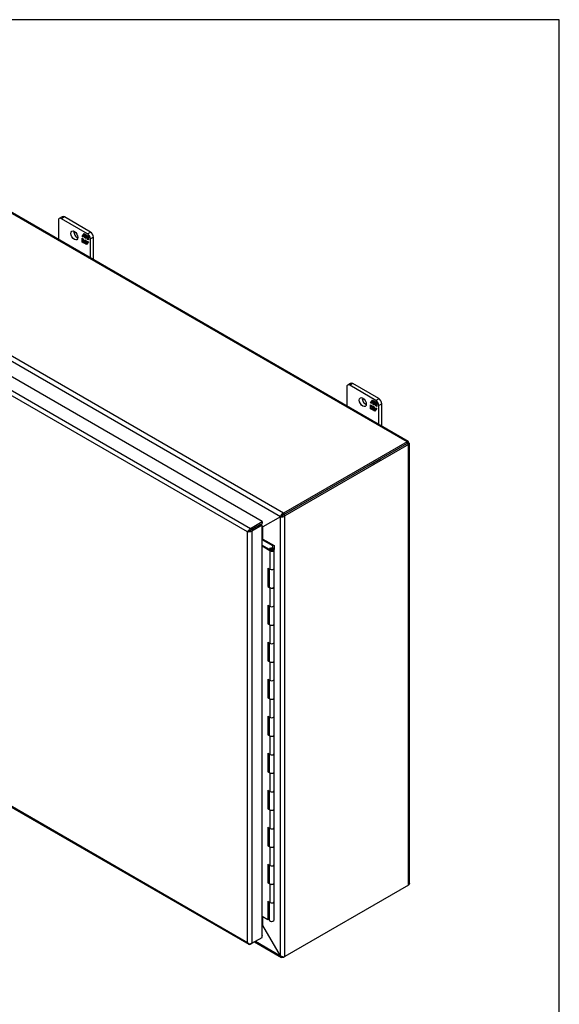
# Model space of a CAD drawing. Header units: inches. Extents: x 1 to 240, y -1 to 159.
# Tile 26 of 26: x 216 to 240, y 116 to 159. Entities that reach past the tile are written whole.
import ezdxf

# ---------------------------------------------------------------- set-up
doc = ezdxf.new("R2010")
doc.units = ezdxf.units.IN
doc.header["$MEASUREMENT"] = 0
for name, color, linetype in [('COM40681', 7, 'Continuous'), ('COM54746-20', 7, 'Continuous'), ('COM70668-1', 7, 'Continuous'), ('COM71167-1', 7, 'Continuous'), ('Default', 7, 'Continuous'), ('FET07710', 7, 'Continuous'), ('NTS166105', 7, 'Continuous')]:
    doc.layers.add(name, color=color, linetype=linetype)

# ---------------------------------------------------------------- blocks, each defined once
blk = doc.blocks.new('SE6')
at = {"layer": 'COM40681', "color": 7, "linetype": 'Continuous'}
for p, q in [((231.065, 139.477), (231.065, 139.477)), ((231.242, 139.579), (231.684, 139.834)), ((231.242, 139.579), (231.242, 139.579)), ((231.684, 139.834), (231.684, 139.834)), ((231.684, 139.834), (231.684, 139.834))]:
    blk.add_line(p, q, dxfattribs=at)
blk.add_ellipse((231.242, 139.477), major_axis=(-0.063, -0.108), ratio=0.57735, start_param=3.926991, end_param=3.969204, dxfattribs=at)
at = {"layer": 'COM54746-20', "color": 7, "linetype": 'Continuous'}
for p, q in [((226.442, 136.276), (226.476, 136.295)), ((226.923, 135.987), (226.442, 136.264)), ((226.442, 136.027), (226.829, 135.803)), ((226.785, 135.778), (226.442, 135.976)), ((226.476, 136.295), (226.985, 136.002)), ((226.923, 135.886), (226.923, 135.987)), ((226.985, 136.002), (226.985, 135.829)), ((226.826, 135.846), (226.778, 135.869)), ((226.778, 135.869), (226.778, 135.833)), ((226.785, 135.778), (226.785, 134.962)), ((226.818, 135.826), (226.818, 135.81)), ((226.826, 135.846), (226.826, 135.841)), ((226.918, 135.813), (226.918, 135.826)), ((226.985, 135.009), (226.985, 135.826)), ((226.703, 135.009), (226.703, 134.193)), ((226.703, 135.009), (226.785, 134.962)), ((226.747, 134.984), (226.747, 134.218)), ((226.751, 134.981), (226.751, 134.193)), ((226.985, 134.193), (226.985, 135.009)), ((226.747, 134.218), (226.703, 134.193)), ((226.747, 134.218), (226.751, 134.216)), ((226.703, 134.193), (226.785, 134.145)), ((226.785, 134.145), (226.785, 133.329)), ((226.985, 133.376), (226.985, 134.193)), ((226.703, 133.376), (226.703, 132.56)), ((226.703, 133.376), (226.785, 133.329)), ((226.747, 133.351), (226.747, 132.585)), ((226.751, 133.348), (226.751, 132.56)), ((226.985, 132.56), (226.985, 133.376)), ((226.747, 132.585), (226.703, 132.56)), ((226.703, 132.56), (226.785, 132.512)), ((226.747, 132.585), (226.751, 132.583)), ((226.785, 132.512), (226.785, 131.696)), ((226.985, 131.743), (226.985, 132.56)), ((226.703, 131.743), (226.703, 130.927)), ((226.703, 131.743), (226.785, 131.696)), ((226.747, 131.718), (226.747, 130.952)), ((226.751, 131.715), (226.751, 130.927)), ((226.985, 130.927), (226.985, 131.743)), ((226.747, 130.952), (226.703, 130.927)), ((226.703, 130.927), (226.785, 130.879)), ((226.747, 130.952), (226.751, 130.95)), ((226.785, 130.879), (226.785, 130.063)), ((226.985, 130.11), (226.985, 130.927)), ((226.703, 130.11), (226.703, 129.294)), ((226.703, 130.11), (226.785, 130.063)), ((226.747, 130.085), (226.747, 129.319)), ((226.751, 130.082), (226.751, 129.294)), ((226.985, 129.294), (226.985, 130.11)), ((226.747, 129.319), (226.703, 129.294)), ((226.703, 129.294), (226.785, 129.246)), ((226.747, 129.319), (226.751, 129.317)), ((226.785, 129.246), (226.785, 128.43)), ((226.985, 128.477), (226.985, 129.294)), ((226.703, 128.477), (226.703, 127.661)), ((226.703, 128.477), (226.785, 128.43)), ((226.747, 128.452), (226.747, 127.686)), ((226.751, 128.449), (226.751, 127.661)), ((226.985, 127.661), (226.985, 128.477)), ((226.747, 127.686), (226.703, 127.661)), ((226.703, 127.661), (226.785, 127.613)), ((226.747, 127.686), (226.751, 127.684)), ((226.785, 127.613), (226.785, 126.797)), ((226.985, 126.844), (226.985, 127.661)), ((226.703, 126.844), (226.703, 126.028)), ((226.703, 126.844), (226.785, 126.797)), ((226.985, 126.028), (226.985, 126.844)), ((226.747, 126.819), (226.747, 126.053)), ((226.751, 126.816), (226.751, 126.028)), ((226.747, 126.053), (226.703, 126.028)), ((226.703, 126.028), (226.785, 125.98)), ((226.747, 126.053), (226.751, 126.051)), ((226.785, 125.98), (226.785, 125.164)), ((226.985, 125.211), (226.985, 126.028)), ((226.703, 125.211), (226.703, 124.395)), ((226.703, 125.211), (226.785, 125.164)), ((226.747, 125.186), (226.747, 124.42)), ((226.751, 125.183), (226.751, 124.395)), ((226.985, 124.395), (226.985, 125.211)), ((226.747, 124.42), (226.703, 124.395)), ((226.703, 124.395), (226.785, 124.347)), ((226.747, 124.42), (226.751, 124.418)), ((226.785, 124.347), (226.785, 123.531)), ((226.985, 123.578), (226.985, 124.395)), ((226.703, 123.578), (226.703, 122.762)), ((226.703, 123.578), (226.785, 123.531)), ((226.747, 123.553), (226.747, 122.787)), ((226.751, 123.55), (226.751, 122.762)), ((226.985, 122.762), (226.985, 123.578)), ((226.747, 122.787), (226.703, 122.762)), ((226.703, 122.762), (226.785, 122.714)), ((226.747, 122.787), (226.751, 122.785)), ((226.785, 122.714), (226.785, 121.898)), ((226.985, 121.945), (226.985, 122.762)), ((226.703, 121.945), (226.703, 121.129)), ((226.703, 121.945), (226.785, 121.898)), ((226.747, 121.92), (226.747, 121.154)), ((226.751, 121.917), (226.751, 121.129)), ((226.985, 121.129), (226.985, 121.945)), ((226.747, 121.154), (226.703, 121.129)), ((226.703, 121.129), (226.785, 121.081)), ((226.747, 121.154), (226.751, 121.152)), ((226.785, 121.081), (226.785, 120.265)), ((226.985, 120.312), (226.985, 121.129)), ((226.703, 120.312), (226.703, 119.496)), ((226.703, 120.312), (226.785, 120.265)), ((226.747, 120.287), (226.747, 119.521)), ((226.751, 120.284), (226.751, 119.496)), ((226.985, 119.496), (226.985, 120.312)), ((226.703, 119.496), (226.442, 119.646)), ((226.747, 119.521), (226.703, 119.496)), ((226.751, 119.756), (226.747, 119.759))]:
    blk.add_line(p, q, dxfattribs=at)
for centre, major_axis, start_param, end_param in [((226.868, 135.826), (-0.117, 0), 0.785398, 5.588822), ((226.868, 135.826), (-0.055, 0), 0.785398, 5.588822), ((226.868, 135.826), (0.117, 0), 0.045517, 1.082582), ((226.868, 135.009), (-0.117, 0), 0.785398, 3.141593), ((226.868, 135.009), (-0.117, 0), 0.785398, 3.141593), ((226.868, 134.193), (-0.117, 0), 0, 3.141593), ((226.868, 134.193), (-0.117, 0), 0.785398, 3.141593), ((226.868, 133.376), (-0.117, 0), 0.785398, 3.141593), ((226.868, 133.376), (-0.117, 0), 0.785398, 3.141593), ((226.868, 132.56), (-0.117, 0), 0, 3.141593), ((226.868, 132.56), (-0.117, 0), 0.785398, 3.141593), ((226.868, 131.743), (-0.117, 0), 0.785398, 3.141593), ((226.868, 131.743), (-0.117, 0), 0.785398, 3.141593), ((226.868, 130.927), (-0.117, 0), 0, 3.141593), ((226.868, 130.927), (-0.117, 0), 0.785398, 3.141593), ((226.868, 130.11), (-0.117, 0), 0.785398, 3.141593), ((226.868, 130.11), (-0.117, 0), 0.785398, 3.141593), ((226.868, 129.294), (-0.117, 0), 0, 3.141593), ((226.868, 129.294), (-0.117, 0), 0.785398, 3.141593), ((226.868, 128.477), (-0.117, 0), 0.785398, 3.141593), ((226.868, 128.477), (-0.117, 0), 0.785398, 3.141593), ((226.868, 127.661), (-0.117, 0), 0, 3.141593), ((226.868, 127.661), (-0.117, 0), 0.785398, 3.141593), ((226.868, 126.844), (-0.117, 0), 0.785398, 3.141593), ((226.868, 126.844), (-0.117, 0), 0.785398, 3.141593), ((226.868, 126.028), (-0.117, 0), 0, 3.141593), ((226.868, 126.028), (-0.117, 0), 0.785398, 3.141593), ((226.868, 125.211), (-0.117, 0), 0.785398, 3.141593), ((226.868, 125.211), (-0.117, 0), 0.785398, 3.141593), ((226.868, 124.395), (-0.117, 0), 0, 3.141593), ((226.868, 124.395), (-0.117, 0), 0.785398, 3.141593), ((226.868, 123.578), (-0.117, 0), 0.785398, 3.141593), ((226.868, 123.578), (-0.117, 0), 0.785398, 3.141593), ((226.868, 122.762), (-0.117, 0), 0, 3.141593), ((226.868, 122.762), (-0.117, 0), 0.785398, 3.141593), ((226.868, 121.945), (-0.117, 0), 0.785398, 3.141593), ((226.868, 121.945), (-0.117, 0), 0.785398, 3.141593), ((226.868, 121.129), (-0.117, 0), 0, 3.141593), ((226.868, 121.129), (-0.117, 0), 0.785398, 3.141593), ((226.868, 120.312), (-0.117, 0), 0.785398, 3.141593), ((226.868, 120.312), (-0.117, 0), 0.785398, 3.141593), ((226.868, 119.496), (-0.117, 0), 0, 3.141593), ((226.868, 119.457), (0.05, 0), 4.601828, 4.82295)]:
    blk.add_ellipse(centre, major_axis=major_axis, ratio=0.57735, start_param=start_param, end_param=end_param, dxfattribs=at)
blk.add_ellipse((226.868, 135.826), major_axis=(0.05, 0), ratio=0.57735, dxfattribs=at)
at = {"layer": 'COM70668-1', "color": 7, "linetype": 'Continuous'}
for p, q in [((232.843, 140.581), (203.279, 157.65)), ((232.897, 140.598), (203.367, 157.647)), ((227.253, 137.276), (197.757, 154.306)), ((227.388, 137.432), (197.824, 154.501)), ((232.843, 140.581), (227.388, 137.432)), ((232.843, 140.504), (227.388, 137.354)), ((232.843, 140.503), (227.388, 137.354)), ((232.91, 140.465), (227.455, 137.315)), ((232.843, 140.581), (232.843, 140.504)), ((232.843, 140.504), (232.91, 140.542)), ((232.843, 140.504), (232.843, 140.504)), ((232.843, 140.503), (232.843, 140.504)), ((232.91, 140.465), (232.843, 140.503)), ((232.91, 121.024), (232.91, 140.465)), ((232.952, 121.102), (232.952, 140.504)), ((227.253, 137.276), (226.483, 136.832)), ((227.253, 137.276), (226.483, 136.832)), ((227.253, 137.276), (227.32, 137.315)), ((227.253, 137.276), (227.32, 137.315)), ((227.253, 117.914), (227.253, 137.276)), ((227.388, 137.432), (227.388, 137.354)), ((227.455, 137.315), (227.388, 137.354)), ((227.455, 117.875), (227.455, 137.315)), ((226.265, 136.879), (226.265, 136.879)), ((226.333, 136.918), (226.333, 136.918)), ((226.483, 136.832), (226.442, 136.855)), ((226.442, 136.808), (226.483, 136.832)), ((226.483, 136.832), (226.442, 136.808)), ((226.483, 136.291), (226.483, 136.832)), ((232.91, 121.024), (227.455, 117.875)), ((226.483, 119.248), (226.483, 119.622)), ((226.442, 119.271), (226.483, 119.248)), ((226.483, 119.248), (226.483, 119.248)), ((227.253, 117.914), (226.483, 119.248)), ((227.253, 117.914), (226.483, 119.248)), ((226.109, 118.526), (227.3, 117.839)), ((226.151, 118.55), (227.253, 117.914)), ((227.253, 117.914), (227.253, 117.914)), ((227.455, 117.875), (227.388, 117.836)), ((227.388, 117.836), (227.388, 117.868))]:
    blk.add_line(p, q, dxfattribs=at)
for centre, radius, start, end in [((227.479, 137.217), 0.234, 112.8944, 165.1702), ((227.314, 137.502), 0.234, 254.8298, 307.1056), ((227.406, 137.245), 0.11, 99.2174, 140.7826), ((227.303, 137.424), 0.11, 279.2174, 320.7826), ((227.394, 118.101), 0.234, 232.9236, 285.1409)]:
    blk.add_arc(centre, radius, start, end, dxfattribs=at)
for centre, major_axis, ratio, start_param, end_param in [((226.449, 136.812), (-0.107, 0.013), 0.228388, 4.415562, 4.805012), ((226.449, 136.812), (0.0424, 0.0986), 0.228388, 4.075966, 5.009216), ((226.449, 119.228), (0.031, -0.138), 0.26638, 1.65351, 2.58676), ((226.449, 119.228), (0.104, -0.096), 0.26638, 1.488082, 1.877533)]:
    blk.add_ellipse(centre, major_axis=major_axis, ratio=ratio, start_param=start_param, end_param=end_param, dxfattribs=at)
for points, knots in [([(232.91, 140.542), (232.913, 140.556), (232.913, 140.568), (232.909, 140.587), (232.904, 140.594), (232.891, 140.602), (232.882, 140.602), (232.864, 140.597), (232.853, 140.59), (232.843, 140.581)], [0, 0, 0, 0, 0.25, 0.25, 0.5, 0.5, 0.75, 0.75, 1, 1, 1, 1]), ([(232.843, 140.504), (232.846, 140.507), (232.848, 140.51), (232.85, 140.514), (232.85, 140.516), (232.85, 140.516), (232.849, 140.515), (232.846, 140.511), (232.844, 140.508), (232.843, 140.504)], [0, 0, 0, 0, 0.25, 0.25, 0.5, 0.5, 0.75, 0.75, 1, 1, 1, 1]), ([(232.843, 140.503), (232.847, 140.503), (232.851, 140.503), (232.856, 140.503), (232.857, 140.503), (232.857, 140.504), (232.856, 140.504), (232.851, 140.504), (232.847, 140.504), (232.843, 140.504)], [0, 0, 0, 0, 0.25, 0.25, 0.5, 0.5, 0.75, 0.75, 1, 1, 1, 1]), ([(232.91, 140.465), (232.923, 140.469), (232.934, 140.475), (232.948, 140.488), (232.952, 140.496), (232.952, 140.511), (232.948, 140.519), (232.934, 140.532), (232.923, 140.538), (232.91, 140.542)], [0, 0, 0, 0, 0.25, 0.25, 0.5, 0.5, 0.75, 0.75, 1, 1, 1, 1]), ([(232.952, 121.102), (232.952, 121.088), (232.948, 121.074), (232.934, 121.047), (232.923, 121.035), (232.91, 121.024)], [0.5, 0.5, 0.5, 0.5, 0.75, 0.75, 1, 1, 1, 1]), ([(227.388, 117.836), (227.38, 117.833), (227.372, 117.831), (227.356, 117.828), (227.348, 117.827), (227.333, 117.828), (227.326, 117.829), (227.312, 117.832), (227.306, 117.835), (227.294, 117.842), (227.288, 117.847), (227.278, 117.857), (227.273, 117.862), (227.261, 117.882), (227.256, 117.897), (227.253, 117.914)], [0, 0, 0, 0, 0.125, 0.125, 0.25, 0.25, 0.375, 0.375, 0.5, 0.5, 0.625, 0.625, 0.75, 0.75, 1, 1, 1, 1])]:
    blk.add_open_spline(points, degree=3, knots=knots, dxfattribs=at)
at = {"layer": 'COM71167-1', "color": 7, "linetype": 'Continuous'}
for p, q in [((226.449, 137.063), (213.149, 144.742)), ((225.797, 136.608), (212.564, 144.248)), ((212.631, 144.443), (225.932, 136.764)), ((225.932, 136.764), (226.449, 137.063)), ((225.932, 136.686), (226.449, 136.985)), ((226.375, 136.942), (225.932, 136.686)), ((226.442, 136.904), (225.999, 136.648)), ((226.442, 136.904), (226.375, 136.942)), ((226.442, 118.719), (226.442, 136.904)), ((226.449, 137.063), (226.449, 136.985)), ((225.797, 136.608), (225.887, 136.661)), ((225.887, 136.661), (225.797, 136.609)), ((225.797, 136.609), (225.797, 136.608)), ((225.797, 136.609), (225.797, 136.609)), ((225.797, 118.502), (225.797, 136.608)), ((225.797, 136.608), (225.797, 136.608)), ((225.797, 136.608), (225.797, 136.608)), ((225.887, 136.661), (225.851, 136.672)), ((225.887, 136.661), (225.879, 136.624)), ((225.932, 136.687), (225.887, 136.661)), ((225.887, 136.661), (225.932, 136.686)), ((225.931, 136.687), (225.932, 136.686)), ((225.932, 136.687), (225.932, 136.686)), ((225.932, 136.686), (225.932, 136.686)), ((225.932, 136.686), (225.932, 136.686)), ((225.999, 136.648), (225.999, 118.463)), ((212.559, 126.096), (225.86, 118.417)), ((212.564, 126.142), (225.797, 118.502)), ((225.999, 118.463), (226.442, 118.719)), ((226.442, 118.804), (226.449, 118.8)), ((226.449, 118.8), (226.442, 118.796)), ((226.449, 118.723), (226.442, 118.719)), ((226.449, 118.723), (226.449, 118.8)), ((225.797, 118.502), (225.797, 118.502)), ((225.797, 118.502), (225.797, 118.502)), ((225.797, 118.502), (225.797, 118.502)), ((225.797, 118.502), (225.797, 118.501)), ((225.797, 118.502), (225.797, 118.502)), ((225.867, 118.446), (225.851, 118.423)), ((225.999, 118.463), (225.932, 118.424))]:
    blk.add_line(p, q, dxfattribs=at)
for centre, radius, start, end in [((226.025, 136.467), 0.268, 130.2492, 148.191), ((225.788, 136.877), 0.268, 271.809, 289.7508), ((225.992, 118.673), 0.26, 221.3936, 244.2943), ((225.957, 118.555), 0.169, 198.5689, 231.332)]:
    blk.add_arc(centre, radius, start, end, dxfattribs=at)
for centre, major_axis, start_param, end_param in [((225.932, 136.647), (0.072, 0.124), 0.785398, 1.701633), ((225.898, 136.706), (0.143, 0), 4.581552, 5.497787), ((225.932, 118.541), (0.072, 0.124), 3.010756, 3.926991), ((225.898, 118.521), (0.143, 0), 4.581552, 5.497787)]:
    blk.add_ellipse(centre, major_axis=major_axis, ratio=0.57735, start_param=start_param, end_param=end_param, dxfattribs=at)
at = {"layer": 'FET07710', "color": 7, "linetype": 'Continuous'}
for p, q in [((217.455, 150.348), (217.455, 149.514)), ((217.626, 150.51), (217.494, 150.433)), ((217.72, 150.501), (217.587, 150.424)), ((218.736, 149.761), (217.587, 150.424)), ((218.869, 149.837), (217.72, 150.501)), ((218.508, 149.643), (218.595, 149.767)), ((218.522, 149.652), (218.508, 149.643)), ((218.554, 149.617), (218.508, 149.643)), ((218.508, 149.391), (218.508, 149.564)), ((218.508, 149.564), (218.554, 149.537)), ((218.522, 149.652), (218.554, 149.696)), ((218.554, 149.633), (218.522, 149.652)), ((218.522, 149.399), (218.522, 149.556)), ((218.568, 149.712), (218.554, 149.703)), ((218.623, 149.663), (218.554, 149.703)), ((218.554, 149.703), (218.554, 149.617)), ((218.554, 149.537), (218.554, 149.451)), ((218.554, 149.451), (218.623, 149.411)), ((218.562, 149.708), (218.601, 149.763)), ((218.637, 149.672), (218.568, 149.712)), ((218.595, 149.767), (218.672, 149.722)), ((218.637, 149.672), (218.623, 149.663)), ((218.623, 149.577), (218.623, 149.663)), ((218.637, 149.585), (218.623, 149.577)), ((218.666, 149.552), (218.623, 149.577)), ((218.623, 149.411), (218.623, 149.497)), ((218.623, 149.497), (218.666, 149.473)), ((218.637, 149.419), (218.623, 149.411)), ((218.637, 149.585), (218.637, 149.672)), ((218.666, 149.569), (218.637, 149.585)), ((218.637, 149.419), (218.637, 149.489)), ((218.68, 149.647), (218.666, 149.639)), ((218.735, 149.599), (218.666, 149.639)), ((218.666, 149.639), (218.666, 149.552)), ((218.666, 149.473), (218.666, 149.386)), ((218.672, 149.722), (218.672, 149.659)), ((218.672, 149.659), (218.704, 149.704)), ((218.686, 149.667), (218.672, 149.659)), ((218.749, 149.607), (218.68, 149.647)), ((218.686, 149.667), (218.71, 149.7)), ((218.704, 149.704), (218.781, 149.659)), ((218.749, 149.607), (218.735, 149.599)), ((218.735, 149.512), (218.735, 149.599)), ((218.749, 149.521), (218.735, 149.512)), ((218.781, 149.486), (218.735, 149.512)), ((218.735, 149.346), (218.735, 149.433)), ((218.735, 149.433), (218.781, 149.407)), ((218.736, 149.761), (218.869, 149.837)), ((218.749, 149.521), (218.749, 149.607)), ((218.781, 149.502), (218.749, 149.521)), ((218.749, 149.362), (218.749, 149.425)), ((218.781, 149.659), (218.781, 149.486)), ((219.001, 149.608), (218.869, 149.531)), ((218.869, 148.697), (218.869, 149.531)), ((219.001, 148.621), (219.001, 149.608)), ((218.522, 149.399), (218.508, 149.391)), ((218.585, 149.346), (218.508, 149.391)), ((218.593, 149.358), (218.522, 149.399)), ((218.617, 149.391), (218.585, 149.346)), ((218.631, 149.399), (218.617, 149.391)), ((218.617, 149.328), (218.617, 149.391)), ((218.631, 149.336), (218.617, 149.328)), ((218.694, 149.283), (218.617, 149.328)), ((218.631, 149.336), (218.631, 149.399)), ((218.702, 149.295), (218.631, 149.336)), ((218.666, 149.386), (218.735, 149.346)), ((218.781, 149.407), (218.694, 149.283)), ((218.741, 149.35), (218.735, 149.346)), ((230.183, 142.999), (230.183, 142.165)), ((230.354, 143.161), (230.222, 143.085)), ((230.448, 143.152), (230.315, 143.076)), ((231.464, 142.412), (230.315, 143.076)), ((231.597, 142.489), (230.448, 143.152)), ((231.464, 142.412), (231.597, 142.489)), ((231.236, 142.295), (231.323, 142.418)), ((231.25, 142.303), (231.236, 142.295)), ((231.282, 142.269), (231.236, 142.295)), ((231.236, 142.042), (231.236, 142.215)), ((231.236, 142.215), (231.282, 142.189)), ((231.25, 142.05), (231.236, 142.042)), ((231.313, 141.998), (231.236, 142.042)), ((231.25, 142.303), (231.282, 142.348)), ((231.282, 142.285), (231.25, 142.303)), ((231.25, 142.05), (231.25, 142.207)), ((231.321, 142.009), (231.25, 142.05)), ((231.296, 142.363), (231.282, 142.355)), ((231.351, 142.315), (231.282, 142.355)), ((231.282, 142.355), (231.282, 142.269)), ((231.282, 142.189), (231.282, 142.103)), ((231.282, 142.103), (231.351, 142.062)), ((231.29, 142.36), (231.329, 142.415)), ((231.365, 142.323), (231.296, 142.363)), ((231.345, 142.043), (231.313, 141.998)), ((231.323, 142.418), (231.4, 142.374)), ((231.359, 142.051), (231.345, 142.043)), ((231.345, 141.979), (231.345, 142.043)), ((231.365, 142.323), (231.351, 142.315)), ((231.351, 142.228), (231.351, 142.315)), ((231.365, 142.237), (231.351, 142.228)), ((231.393, 142.204), (231.351, 142.228)), ((231.351, 142.062), (231.351, 142.149)), ((231.351, 142.149), (231.393, 142.124)), ((231.365, 142.071), (231.351, 142.062)), ((231.359, 141.987), (231.359, 142.051)), ((231.365, 142.237), (231.365, 142.323)), ((231.393, 142.22), (231.365, 142.237)), ((231.365, 142.071), (231.365, 142.141)), ((231.408, 142.299), (231.393, 142.291)), ((231.463, 142.25), (231.393, 142.291)), ((231.393, 142.291), (231.393, 142.204)), ((231.393, 142.124), (231.393, 142.038)), ((231.393, 142.038), (231.463, 141.998)), ((231.4, 142.374), (231.4, 142.31)), ((231.4, 142.31), (231.432, 142.355)), ((231.414, 142.318), (231.4, 142.31)), ((231.477, 142.259), (231.408, 142.299)), ((231.414, 142.318), (231.438, 142.352)), ((231.509, 142.058), (231.422, 141.935)), ((231.432, 142.355), (231.509, 142.311)), ((231.477, 142.259), (231.463, 142.25)), ((231.463, 142.164), (231.463, 142.25)), ((231.477, 142.172), (231.463, 142.164)), ((231.509, 142.138), (231.463, 142.164)), ((231.463, 141.998), (231.463, 142.084)), ((231.463, 142.084), (231.509, 142.058)), ((231.477, 142.172), (231.477, 142.259)), ((231.509, 142.154), (231.477, 142.172)), ((231.477, 142.013), (231.477, 142.076)), ((231.509, 142.311), (231.509, 142.138)), ((231.729, 142.259), (231.597, 142.183)), ((231.597, 141.349), (231.597, 142.183)), ((231.729, 141.272), (231.729, 142.259)), ((231.359, 141.987), (231.345, 141.979)), ((231.422, 141.935), (231.345, 141.979)), ((231.43, 141.946), (231.359, 141.987)), ((231.469, 142.001), (231.463, 141.998))]:
    blk.add_line(p, q, dxfattribs=at)
for centre, major_axis, start_param, end_param in [((217.587, 150.271), (0.094, -0.162), 2.356194, 3.926991), ((217.72, 150.347), (0.094, -0.162), 2.356194, 3.141593), ((218.294, 149.761), (-0.109, 0.189), 0.649107, 2.492486), ((218.736, 149.608), (0.094, -0.162), 0.785398, 2.356194), ((218.869, 149.684), (-0.094, 0.162), 3.926991, 5.497787), ((230.315, 142.923), (0.094, -0.162), 2.356194, 3.926991), ((230.448, 142.999), (0.094, -0.162), 2.356194, 3.141593), ((231.022, 142.412), (-0.109, 0.189), 0.649107, 2.492486), ((231.597, 142.336), (-0.094, 0.162), 3.926991, 5.497787), ((231.464, 142.259), (0.094, -0.162), 0.785398, 2.356194)]:
    blk.add_ellipse(centre, major_axis=major_axis, ratio=0.57735, start_param=start_param, end_param=end_param, dxfattribs=at)
for centre in [(218.162, 149.684), (230.89, 142.336)]:
    blk.add_ellipse(centre, major_axis=(-0.109, 0.189), ratio=0.57735, dxfattribs=at)
at = {"layer": 'NTS166105', "color": 7, "linetype": 'Continuous'}
for p, q in [((230.381, 139.082), (230.381, 139.082)), ((230.607, 139.213), (230.608, 139.213))]:
    blk.add_line(p, q, dxfattribs=at)
blk = doc.blocks.new('BORDER')
at = {"layer": 'Default', "color": 7, "linetype": 'Continuous'}
for p, q in [((0, 27.86), (-41.86, 27.86)), ((0, 0), (0, 27.86))]:
    blk.add_line(p, q, dxfattribs=at)

msp = doc.modelspace()

# ---------------------------------------------------------------- block references
at = {"layer": 'Default', "color": 7, "xscale": 5.7, "yscale": 5.7, "zscale": 5.7}
msp.add_blockref('BORDER', (239.562, 0.401), dxfattribs=at)
at = {"layer": 'Default'}
msp.add_blockref('SE6', (0, 0), dxfattribs=at)

doc.saveas('drawing.dxf')
